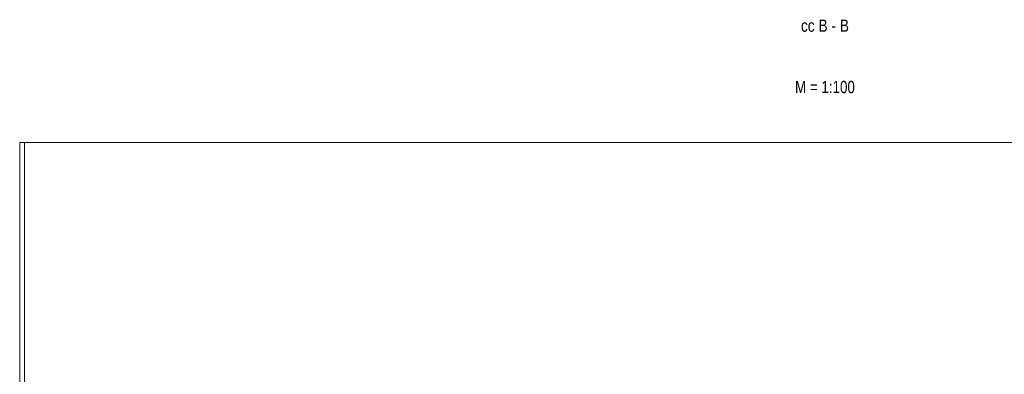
# Model space of a CAD drawing. Header units: metres. Extents: x -1 to 518, y -65 to 31.
# Tile 25 of 26: x 485.11 to 505.16, y -29.66 to -22.44. Entities that reach past the tile are written whole.
import ezdxf

# ---------------------------------------------------------------- set-up
doc = ezdxf.new("R2010")
doc.units = ezdxf.units.M
doc.linetypes.add('CONTINUA', pattern=[0])
doc.layers.add('+++++ CÀLCUL SECCIÓ B', color=7, linetype='CONTINUA', lineweight=25)
doc.styles.add('ARIAL', font='arial.ttf')

msp = doc.modelspace()

# ---------------------------------------------------------------- linework, layer by layer
at = {"layer": '+++++ CÀLCUL SECCIÓ B', "color": 52, "linetype": 'CONTINUA', "lineweight": 13, "transparency": 33554687}
for p, q in [((485.111, -64.94), (485.111, -24.94)), ((485.111, -64.94), (485.111, -24.94)), ((517.903, -24.94), (485.111, -24.94)), ((485.111, -24.94), (517.903, -24.94)), ((485.209, -24.94), (485.209, -64.94)), ((485.209, -64.94), (485.209, -24.94)), ((517.903, -24.94), (485.209, -24.94)), ((485.209, -24.94), (517.903, -24.94))]:
    msp.add_line(p, q, dxfattribs=at)

# ---------------------------------------------------------------- texts
at = {"layer": '+++++ CÀLCUL SECCIÓ B', "color": 202, "linetype": 'CONTINUA', "lineweight": 50, "transparency": 33554687, "char_height": 0.25, "attachment_point": 8, "style": 'ARIAL'}
for s, insert, width in [('\\W0.80;cc B - B', (501.507, -22.69), 1.07622), ('\\W0.78;M = 1:100', (501.507, -23.94), 1.35095)]:
    msp.add_mtext(s, dxfattribs=dict(at, insert=insert, width=width))

doc.saveas('drawing.dxf')
